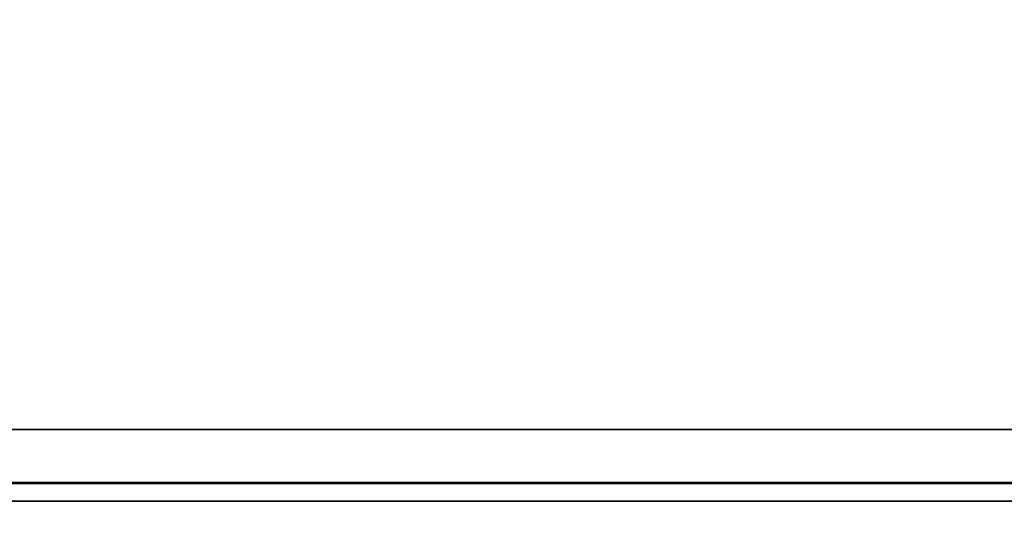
# Model space of a CAD drawing. Header units: millimetres. Extents: x 0 to 1118, y 0 to 864.
# Tile 155 of 250: x 661 to 675, y 450 to 457. Entities that reach past the tile are written whole.
import ezdxf

# ---------------------------------------------------------------- set-up
doc = ezdxf.new("R2010")
doc.units = ezdxf.units.MM
doc.styles.add('SLDTEXTSTYLE0', font='TXT', dxfattribs={"width": 0.605})
doc.dimstyles.new('SLDDIMSTYLE6', dxfattribs={"dimtxt": 4.233333, "dimasz": 4.572, "dimexe": 0, "dimexo": 0.0625, "dimgap": 1.058333, "dimtad": 0, "dimtih": 1, "dimtoh": 1, "dimdec": 1, "dimlfac": 4, "dimrnd": 1e-09, "dimzin": 4, "dimdsep": 46, "dimtxsty": 'SLDTEXTSTYLE0', "dimsah": 1, "dimcen": 0.09, "dimadec": 0, "dimazin": 1, "dimtfac": 1, "dimtofl": 0, "dimtmove": 0, "dimatfit": 3, "dimfxl": 1, "dimfrac": 2, "dimtolj": 1, "dimtzin": 12, "dimarcsym": 0})

# ---------------------------------------------------------------- blocks, each defined once
blk = doc.blocks.new('_D_18')
at = {"color": 7, "linetype": 'Continuous', "lineweight": 0}
for p, q in [((692.081, 468.099), (558.516, 468.099)), ((560.116, 468.099), (560.116, 455.973)), ((560.116, 437.349), (560.116, 449.476)), ((645.491, 437.349), (558.516, 437.349))]:
    blk.add_line(p, q, dxfattribs=at)
at = {"color": 7, "linetype": 'Continuous', "lineweight": 18}
for points in [[(560.116, 468.099), (559.354, 463.527), (560.878, 463.527)], [(560.116, 437.349), (560.878, 441.921), (559.354, 441.921)]]:
    blk.add_solid(points, dxfattribs=at)
at = {"color": 7, "linetype": 'Continuous', "lineweight": 18, "insert": (552.84, 454.933), "char_height": 4.2333, "attachment_point": 1, "style": 'SLDTEXTSTYLE0'}
blk.add_mtext('123.0', dxfattribs=at)

msp = doc.modelspace()

# ---------------------------------------------------------------- linework, layer by layer
at = {"color": 7, "linetype": 'Continuous', "lineweight": 35}
for p, q in [((647.204, 451.046), (682.159, 451.046)), ((647.189, 450.283), (682.173, 450.283)), ((682.159, 450.297), (647.204, 450.297)), ((682.173, 450.033), (647.189, 450.033))]:
    msp.add_line(p, q, dxfattribs=at)

# ---------------------------------------------------------------- dimensions: what is measured, and where the dimension line sits
at = {"color": 7, "linetype": 'Continuous', "lineweight": 18}
dim = msp.add_linear_dim(base=(560.116, 437.349), p1=(693.681, 468.099), p2=(647.091, 437.349), angle=90, dimstyle='SLDDIMSTYLE6', dxfattribs=at)
dim.commit()
dim.dimension.update_dxf_attribs({"geometry": '_D_18', "text_midpoint": (560.116, 452.724), "dimtype": 160})

doc.saveas('drawing.dxf')
